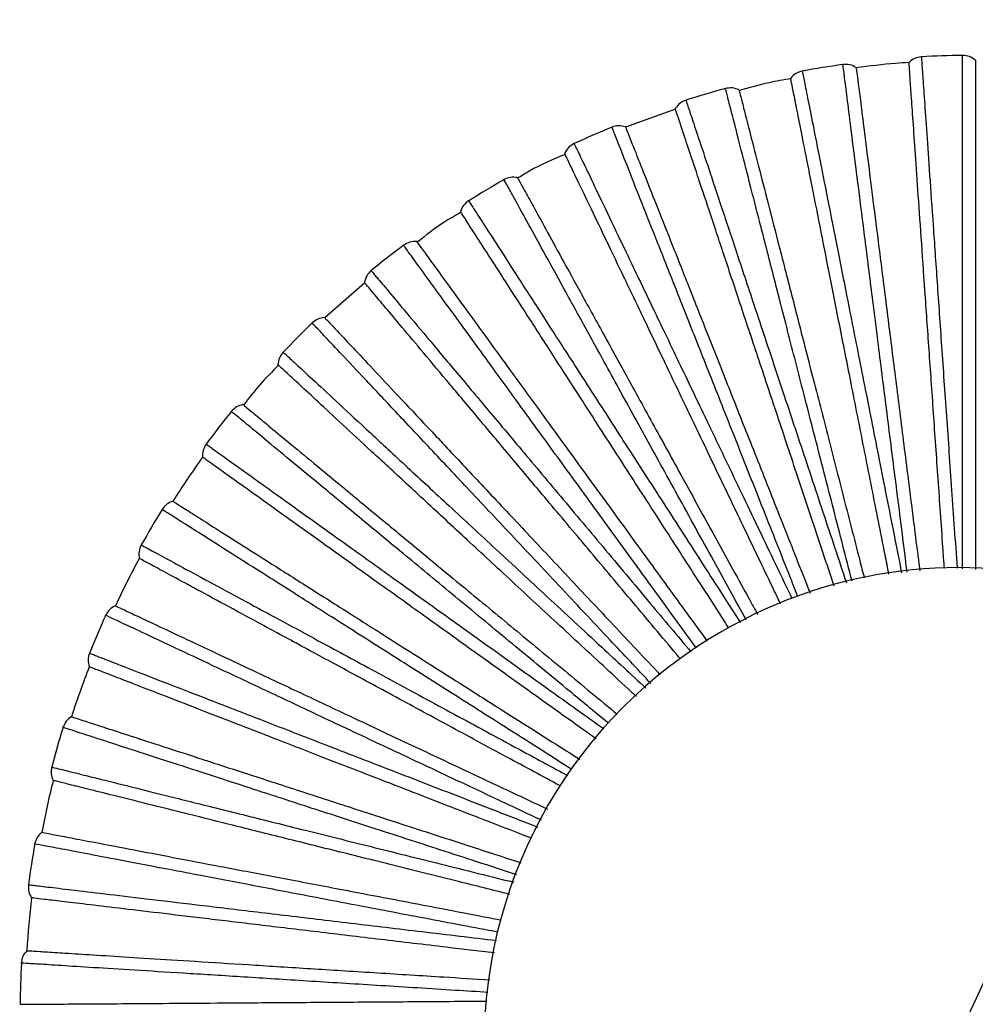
# Paper-space layout '_Inferior' of a CAD drawing. Header units: millimetres. Extents: x -509 to 509, y -547 to 549.
# Tile 17 of 32: x -509 to -408, y 189 to 293. Entities that reach past the tile are written whole.
import ezdxf

# ---------------------------------------------------------------- set-up
doc = ezdxf.new("R2010")
doc.units = ezdxf.units.MM

psp = doc.layouts.new('_Inferior')

# ---------------------------------------------------------------- linework, layer by layer
at = {"color": 7, "linetype": 'Continuous', "lineweight": 25}
for p, q in [((-439.63, 283.44), (-444.88, 281.55)), ((-472.32, 265.17), (-476.52, 261.49))]:
    psp.add_line(p, q, dxfattribs=at)
for centre, radius, start, end in [((-408.08, 188.62), 100.5, 90.7636, 93.2359), ((-408.08, 188.62), 100.5, 97.9633, 100.4361), ((-408.08, 188.62), 100.5, 105.1631, 107.6364), ((-408.08, 188.62), 100.5, 112.363, 114.8366), ((-408.08, 188.62), 100.5, 119.5631, 122.0368), ((-408.08, 188.62), 100.5, 126.7632, 129.2369), ((-408.08, 188.62), 100.5, 133.9634, 136.437), ((-408.08, 188.62), 100.5, 141.1637, 143.6369), ((-408.08, 188.62), 100, 144.4007, 147.5994), ((-408.08, 188.62), 100.5, 148.3639, 150.8367), ((-408.08, 188.62), 100, 151.6005, 154.7995), ((-409.75, 185.2), 50, 300, 120), ((-408.08, 188.62), 100.5, 155.5641, 158.0363), ((-409.75, 185.2), 50, 120, 300), ((-408.08, 188.62), 100, 158.8002, 161.9998), ((-408.08, 188.62), 100.5, 162.7643, 165.2361), ((-408.08, 188.62), 100, 165.9998, 169.2), ((-408.08, 188.62), 100.5, 169.9644, 172.4358), ((-408.08, 188.62), 100, 173.1995, 176.4002), ((-408.08, 188.62), 100.5, 177.1644, 179.6363)]:
    psp.add_arc(centre, radius, start, end, dxfattribs=at)
for points, knots in [([(-450, 0), (-450, 14.73), (-449.28, 29.45), (-446.39, 58.76), (-444.23, 73.34), (-438.48, 102.23), (-434.9, 116.54), (-426.35, 144.72), (-421.38, 158.6), (-410.11, 185.81), (-403.81, 199.14), (-389.92, 225.11), (-382.34, 237.76), (-365.98, 262.25), (-357.2, 274.1), (-338.51, 296.86), (-318.71, 318.71), (-296.86, 338.51), (-274.09, 357.2), (-262.25, 365.98), (-237.76, 382.34), (-225.12, 389.92), (-199.14, 403.81), (-185.81, 410.11), (-158.6, 421.38), (-144.72, 426.35), (-116.54, 434.9), (-102.24, 438.48), (-73.35, 444.23), (-58.76, 446.39), (-29.45, 449.28), (-14.73, 450), (14.73, 450), (29.45, 449.28), (58.76, 446.39), (73.34, 444.23), (102.23, 438.48), (116.54, 434.9), (144.72, 426.35), (158.6, 421.38), (185.81, 410.11), (199.14, 403.81), (225.11, 389.92), (237.76, 382.34), (262.25, 365.98), (274.1, 357.2), (296.86, 338.51), (318.71, 318.71), (338.51, 296.86), (357.2, 274.09), (365.98, 262.25), (382.34, 237.76), (389.92, 225.12), (403.81, 199.14), (410.11, 185.81), (421.38, 158.6), (426.35, 144.72), (434.9, 116.54), (438.48, 102.24), (444.23, 73.35), (446.39, 58.76), (449.28, 29.45), (450, 14.73), (450, 0)], [0, 0, 0, 0, 0.03125, 0.03125, 0.0625, 0.0625, 0.09375, 0.09375, 0.125, 0.125, 0.15625, 0.15625, 0.1875, 0.1875, 0.21875, 0.21875, 0.25, 0.28125, 0.28125, 0.3125, 0.3125, 0.34375, 0.34375, 0.375, 0.375, 0.40625, 0.40625, 0.4375, 0.4375, 0.46875, 0.46875, 0.5, 0.5, 0.53125, 0.53125, 0.5625, 0.5625, 0.59375, 0.59375, 0.625, 0.625, 0.65625, 0.65625, 0.6875, 0.6875, 0.71875, 0.71875, 0.75, 0.78125, 0.78125, 0.8125, 0.8125, 0.84375, 0.84375, 0.875, 0.875, 0.90625, 0.90625, 0.9375, 0.9375, 0.96875, 0.96875, 1, 1, 1, 1]), ([(-409.42, 235.1), (-409.42, 235.12), (-409.42, 237.95), (-409.42, 243.4), (-409.42, 251.27), (-409.42, 258.61), (-409.42, 265.37), (-409.42, 271.42), (-409.42, 276.71), (-409.42, 281.14), (-409.42, 284.65), (-409.42, 287.23), (-409.42, 288.68), (-409.42, 289.28), (-409.42, 289.11), (-409.42, 289.11)], [0, 0, 0, 0, 0.0004734, 0.0909679, 0.1821832, 0.2726676, 0.3632634, 0.4544471, 0.5448665, 0.6355964, 0.7266898, 0.8170741, 0.9079757, 0.9994899, 1, 1, 1, 1]), ([(-415.25, 234.72), (-415.59, 237.42), (-416.28, 242.87), (-417.26, 250.6), (-418.18, 257.89), (-419.03, 264.59), (-419.79, 270.6), (-420.45, 275.84), (-421.01, 280.24), (-421.45, 283.72), (-421.77, 286.28), (-421.95, 287.72), (-422.03, 288.32), (-422.01, 288.15), (-422.01, 288.15)], [0, 0, 0, 0, 0.089418, 0.180788, 0.271427, 0.362177, 0.453517, 0.54409, 0.634975, 0.726224, 0.816762, 0.907819, 0.999489, 1, 1, 1, 1]), ([(-415.06, 288.35), (-415.53, 288.33), (-417.39, 288.23), (-419.23, 287.98), (-420.61, 287.79)], [0, 0, 0, 0, 0.252599, 1, 1, 1, 1]), ([(-411.34, 235.14), (-411.39, 235.88), (-411.61, 239.09), (-412, 244.6), (-412.49, 251.58), (-412.95, 258.23), (-413.39, 264.43), (-413.78, 270.07), (-414.13, 275.04), (-414.42, 279.26), (-414.66, 282.68), (-414.85, 285.3), (-414.97, 287.1), (-415.05, 288.18), (-415.06, 288.31), (-415.06, 288.38)], [0, 0, 0, 0, 0.024455, 0.105189, 0.187593, 0.271231, 0.355627, 0.440276, 0.524665, 0.608292, 0.690679, 0.771393, 0.850052, 0.926339, 1, 1, 1, 1]), ([(-413.76, 288.96), (-413.75, 288.86), (-413.74, 288.66), (-413.63, 287.06), (-413.45, 284.53), (-413.2, 281.02), (-412.9, 276.61), (-412.53, 271.35), (-412.11, 265.3), (-411.64, 258.57), (-411.13, 251.25), (-410.58, 243.4), (-410.2, 237.98), (-410, 235.14), (-410, 235.14)], [0, 0, 0, 0, 0.09102, 0.182167, 0.273467, 0.363959, 0.454702, 0.545884, 0.636331, 0.72723, 0.81828, 0.908714, 0.999782, 1, 1, 1, 1]), ([(-408.08, 288.62), (-408.08, 288.56), (-408.08, 288.43), (-408.08, 287.34), (-408.08, 285.53), (-408.08, 282.91), (-408.08, 279.48), (-408.08, 275.25), (-408.08, 270.27), (-408.08, 264.62), (-408.08, 258.4), (-408.08, 251.73), (-408.08, 244.74), (-408.08, 239.14), (-408.08, 235.84), (-408.08, 235.02)], [0, 0, 0, 0, 0.073476, 0.149572, 0.228034, 0.308545, 0.390725, 0.474142, 0.55832, 0.642756, 0.72694, 0.810368, 0.892565, 0.973097, 1, 1, 1, 1]), ([(-426.29, 287.46), (-426.27, 287.36), (-426.23, 287.17), (-425.92, 285.59), (-425.43, 283.1), (-424.74, 279.65), (-423.89, 275.32), (-422.86, 270.14), (-421.69, 264.19), (-420.38, 257.58), (-418.95, 250.36), (-417.44, 242.72), (-416.37, 237.34), (-415.84, 234.66)], [0, 0, 0, 0, 0.091151, 0.182431, 0.273863, 0.364486, 0.455361, 0.546675, 0.637253, 0.728284, 0.819466, 0.910031, 1, 1, 1, 1]), ([(-420.62, 287.83), (-420.61, 287.77), (-420.59, 287.64), (-420.46, 286.56), (-420.23, 284.77), (-419.9, 282.17), (-419.47, 278.76), (-418.94, 274.57), (-418.32, 269.63), (-417.61, 264.02), (-416.83, 257.85), (-416, 251.24), (-415.12, 244.3), (-414.43, 238.81), (-414.02, 235.61), (-413.93, 234.86)], [0, 0, 0, 0, 0.073646, 0.149917, 0.228559, 0.309256, 0.391626, 0.475235, 0.559606, 0.644238, 0.728615, 0.812236, 0.894622, 0.97534, 1, 1, 1, 1]), ([(-427.5, 286.66), (-428.26, 286.53), (-430.1, 286.22), (-431.89, 285.71), (-432.93, 285.4)], [0, 0, 0, 0, 0.41427, 1, 1, 1, 1]), ([(-417.17, 234.52), (-417.31, 235.2), (-417.92, 238.31), (-418.99, 243.67), (-420.34, 250.53), (-421.64, 257.07), (-422.85, 263.17), (-423.94, 268.71), (-424.91, 273.6), (-425.73, 277.75), (-426.4, 281.12), (-426.91, 283.69), (-427.26, 285.46), (-427.47, 286.52), (-427.5, 286.65), (-427.51, 286.72)], [0, 0, 0, 0, 0.022729, 0.103607, 0.186156, 0.269942, 0.354487, 0.439286, 0.523825, 0.607599, 0.690132, 0.770988, 0.849787, 0.926208, 1, 1, 1, 1]), ([(-421.05, 233.78), (-421.7, 236.3), (-423.04, 241.51), (-424.96, 248.96), (-426.79, 256.08), (-428.47, 262.62), (-429.97, 268.49), (-431.29, 273.61), (-432.39, 277.9), (-433.26, 281.3), (-433.9, 283.79), (-434.27, 285.2), (-434.42, 285.79), (-434.37, 285.62), (-434.37, 285.62)], [0, 0, 0, 0, 0.086114, 0.177816, 0.268784, 0.359864, 0.451534, 0.542436, 0.633651, 0.72523, 0.816097, 0.907484, 0.999487, 1, 1, 1, 1]), ([(-432.95, 285.48), (-432.94, 285.42), (-432.91, 285.29), (-432.63, 284.24), (-432.19, 282.49), (-431.53, 279.95), (-430.68, 276.62), (-429.63, 272.53), (-428.39, 267.7), (-426.98, 262.23), (-425.44, 256.21), (-423.78, 249.75), (-422.04, 242.98), (-420.7, 237.74), (-419.93, 234.74), (-419.77, 234.14)], [0, 0, 0, 0, 0.073954, 0.150545, 0.229517, 0.310551, 0.393266, 0.477225, 0.56195, 0.646936, 0.731667, 0.815638, 0.898369, 0.979425, 1, 1, 1, 1]), ([(-438.53, 284.39), (-438.5, 284.3), (-438.44, 284.11), (-437.93, 282.59), (-437.13, 280.19), (-436.02, 276.85), (-434.63, 272.65), (-432.96, 267.64), (-431.05, 261.89), (-428.92, 255.49), (-426.6, 248.52), (-424.17, 241.21), (-422.48, 236.11), (-421.65, 233.61)], [0, 0, 0, 0, 0.0914575, 0.1830431, 0.2747824, 0.3657096, 0.4568891, 0.54851, 0.6393923, 0.7307289, 0.8222169, 0.9130856, 1, 1, 1, 1]), ([(-422.93, 233.25), (-423.12, 233.83), (-424.1, 236.76), (-425.8, 241.87), (-428.01, 248.51), (-430.11, 254.83), (-432.07, 260.73), (-433.86, 266.1), (-435.43, 270.82), (-436.76, 274.83), (-437.85, 278.09), (-438.68, 280.58), (-439.24, 282.29), (-439.59, 283.32), (-439.63, 283.45), (-439.65, 283.51)], [0, 0, 0, 0, 0.0200912, 0.101187, 0.1839595, 0.2679717, 0.3527446, 0.4377721, 0.5225392, 0.6065399, 0.6892956, 0.77037, 0.8493812, 0.9260092, 1, 1, 1, 1]), ([(-426.76, 232.18), (-427.67, 234.47), (-429.6, 239.35), (-432.38, 246.37), (-435.09, 253.21), (-437.58, 259.48), (-439.81, 265.12), (-441.76, 270.03), (-443.39, 274.15), (-444.68, 277.41), (-445.63, 279.81), (-446.16, 281.16), (-446.39, 281.72), (-446.32, 281.56), (-446.32, 281.56)], [0, 0, 0, 0, 0.081881, 0.1740081, 0.265397, 0.3568984, 0.4489935, 0.5403168, 0.6319537, 0.7239577, 0.8152455, 0.9070558, 0.9994848, 1, 1, 1, 1]), ([(-444.9, 281.6), (-444.87, 281.54), (-444.83, 281.42), (-444.43, 280.41), (-443.76, 278.73), (-442.8, 276.29), (-441.53, 273.1), (-439.97, 269.17), (-438.14, 264.54), (-436.06, 259.28), (-433.77, 253.5), (-431.32, 247.3), (-428.74, 240.8), (-426.78, 235.85), (-425.67, 233.05), (-425.47, 232.54)], [0, 0, 0, 0, 0.074155, 0.150953, 0.23014, 0.311394, 0.394334, 0.478521, 0.563476, 0.648692, 0.733653, 0.817852, 0.900808, 0.982084, 1, 1, 1, 1]), ([(-450.3, 279.82), (-450.25, 279.73), (-450.17, 279.56), (-449.47, 278.11), (-448.38, 275.82), (-446.86, 272.65), (-444.95, 268.66), (-442.67, 263.9), (-440.05, 258.44), (-437.14, 252.35), (-433.96, 245.72), (-430.7, 238.91), (-428.45, 234.2), (-427.38, 231.97)], [0, 0, 0, 0, 0.09193, 0.183988, 0.276201, 0.367598, 0.459248, 0.551342, 0.642693, 0.734501, 0.826462, 0.917799, 1, 1, 1, 1]), ([(-428.58, 231.41), (-428.79, 231.84), (-430.06, 234.49), (-432.33, 239.23), (-435.36, 245.54), (-438.23, 251.55), (-440.92, 257.16), (-443.36, 262.25), (-445.52, 266.74), (-447.34, 270.56), (-448.83, 273.66), (-449.96, 276.02), (-450.74, 277.65), (-451.21, 278.63), (-451.27, 278.75), (-451.29, 278.8)], [0, 0, 0, 0, 0.015704, 0.097163, 0.180306, 0.264694, 0.349846, 0.435255, 0.520401, 0.604778, 0.687904, 0.769342, 0.848707, 0.925678, 1, 1, 1, 1]), ([(-451.24, 278.7), (-452.51, 278.16), (-454.23, 277.43), (-455.81, 276.45), (-456.23, 276.19)], [0, 0, 0, 0, 0.737686, 1, 1, 1, 1]), ([(-432.19, 229.71), (-433.34, 231.8), (-435.83, 236.32), (-439.43, 242.87), (-442.98, 249.31), (-446.23, 255.23), (-449.15, 260.54), (-451.69, 265.17), (-453.83, 269.05), (-455.52, 272.12), (-456.76, 274.38), (-457.46, 275.66), (-457.75, 276.19), (-457.67, 276.04), (-457.67, 276.03)], [0, 0, 0, 0, 0.079405, 0.171781, 0.263416, 0.355164, 0.447508, 0.539077, 0.630961, 0.723213, 0.814747, 0.906805, 0.999483, 1, 1, 1, 1]), ([(-456.26, 276.25), (-456.23, 276.2), (-456.17, 276.08), (-455.64, 275.13), (-454.77, 273.55), (-453.51, 271.25), (-451.86, 268.24), (-449.82, 264.53), (-447.42, 260.17), (-444.7, 255.22), (-441.7, 249.77), (-438.49, 243.93), (-435.12, 237.8), (-432.6, 233.22), (-431.2, 230.67), (-430.98, 230.28)], [0, 0, 0, 0, 0.074398, 0.151447, 0.230893, 0.312414, 0.395625, 0.480088, 0.565321, 0.650816, 0.736055, 0.82053, 0.903758, 0.9853, 1, 1, 1, 1]), ([(-461.39, 273.81), (-461.34, 273.73), (-461.23, 273.57), (-460.36, 272.22), (-458.99, 270.08), (-457.09, 267.13), (-454.69, 263.41), (-451.83, 258.97), (-448.55, 253.88), (-444.9, 248.21), (-440.91, 242.03), (-436.87, 235.75), (-434.09, 231.43), (-432.8, 229.42)], [0, 0, 0, 0, 0.092187, 0.184504, 0.276976, 0.368629, 0.460536, 0.552888, 0.644496, 0.736561, 0.828779, 0.920373, 1, 1, 1, 1]), ([(-462.21, 272.6), (-462.82, 272.25), (-464.43, 271.32), (-465.9, 270.17), (-466.81, 269.45)], [0, 0, 0, 0, 0.377189, 1, 1, 1, 1]), ([(-434.01, 228.85), (-434.19, 229.13), (-435.71, 231.49), (-438.48, 235.79), (-442.27, 241.67), (-445.88, 247.27), (-449.25, 252.5), (-452.31, 257.25), (-455.01, 261.44), (-457.3, 264.99), (-459.16, 267.88), (-460.58, 270.08), (-461.56, 271.6), (-462.15, 272.51), (-462.22, 272.62), (-462.26, 272.68)], [0, 0, 0, 0, 0.011141, 0.092978, 0.176506, 0.261286, 0.346833, 0.432637, 0.518178, 0.602946, 0.686458, 0.768273, 0.848005, 0.925333, 1, 1, 1, 1]), ([(-466.86, 269.52), (-466.83, 269.47), (-466.75, 269.36), (-466.11, 268.49), (-465.05, 267.03), (-463.51, 264.9), (-461.49, 262.13), (-459, 258.7), (-456.08, 254.68), (-452.76, 250.11), (-449.1, 245.07), (-445.18, 239.68), (-441.07, 234.02), (-438.09, 229.92), (-436.47, 227.7), (-436.31, 227.47)], [0, 0, 0, 0, 0.074794, 0.152255, 0.232124, 0.314079, 0.397733, 0.482646, 0.568334, 0.654285, 0.739978, 0.824903, 0.908574, 0.990551, 1, 1, 1, 1]), ([(-437.42, 226.73), (-438.73, 228.53), (-441.67, 232.58), (-445.98, 238.51), (-450.31, 244.46), (-454.28, 249.92), (-457.84, 254.82), (-460.94, 259.1), (-463.55, 262.68), (-465.61, 265.52), (-467.13, 267.61), (-467.98, 268.78), (-468.34, 269.27), (-468.23, 269.13), (-468.23, 269.13)], [0, 0, 0, 0, 0.074737, 0.167581, 0.259681, 0.351894, 0.444706, 0.53674, 0.62909, 0.72181, 0.813808, 0.906333, 0.999481, 1, 1, 1, 1]), ([(-471.65, 266.46), (-471.59, 266.39), (-471.46, 266.23), (-470.43, 265), (-468.8, 263.06), (-466.54, 260.37), (-463.7, 256.98), (-460.31, 252.94), (-456.41, 248.29), (-452.07, 243.13), (-447.35, 237.49), (-442.64, 231.88), (-439.44, 228.06), (-438, 226.34)], [0, 0, 0, 0, 0.092642, 0.185414, 0.278342, 0.370447, 0.462808, 0.555615, 0.647675, 0.740195, 0.832868, 0.924914, 1, 1, 1, 1]), ([(-439.11, 225.6), (-439.24, 225.75), (-440.95, 227.79), (-444.15, 231.61), (-448.65, 236.97), (-452.94, 242.07), (-456.94, 246.84), (-460.57, 251.17), (-463.77, 254.98), (-466.49, 258.22), (-468.69, 260.85), (-470.38, 262.86), (-471.54, 264.24), (-472.24, 265.08), (-472.32, 265.18), (-472.36, 265.23)], [0, 0, 0, 0, 0.0066571, 0.0888647, 0.1727719, 0.2579359, 0.343871, 0.4300642, 0.5159934, 0.6011458, 0.685036, 0.7672219, 0.8473162, 0.9249948, 1, 1, 1, 1]), ([(-476.54, 261.52), (-476.5, 261.47), (-476.41, 261.38), (-475.66, 260.58), (-474.43, 259.27), (-472.63, 257.36), (-470.28, 254.85), (-467.39, 251.77), (-463.98, 248.14), (-460.11, 244.02), (-455.85, 239.49), (-451.29, 234.63), (-446.5, 229.53), (-443.12, 225.93), (-441.33, 224.03), (-441.23, 223.92)], [0, 0, 0, 0, 0.07513, 0.152938, 0.233165, 0.315488, 0.399518, 0.484812, 0.570884, 0.657221, 0.743299, 0.828605, 0.912652, 0.994996, 1, 1, 1, 1]), ([(-442.22, 223.02), (-443.66, 224.56), (-447, 228.11), (-451.93, 233.36), (-456.97, 238.73), (-461.6, 243.65), (-465.74, 248.07), (-469.36, 251.92), (-472.39, 255.15), (-474.8, 257.7), (-476.56, 259.58), (-477.56, 260.64), (-477.97, 261.08), (-477.85, 260.96), (-477.85, 260.96)], [0, 0, 0, 0, 0.070837, 0.164072, 0.256561, 0.349163, 0.442366, 0.534787, 0.627527, 0.720637, 0.813023, 0.905938, 0.999479, 1, 1, 1, 1]), ([(-480.91, 257.88), (-480.83, 257.81), (-480.69, 257.68), (-479.51, 256.59), (-477.65, 254.87), (-475.07, 252.48), (-471.83, 249.47), (-467.95, 245.88), (-463.51, 241.77), (-458.56, 237.18), (-453.16, 232.18), (-447.88, 227.29), (-444.31, 223.98), (-442.75, 222.54)], [0, 0, 0, 0, 0.093018, 0.1861664, 0.279471, 0.3719498, 0.4646851, 0.5578694, 0.6503024, 0.7431975, 0.8362465, 0.9286657, 1, 1, 1, 1]), ([(-481.4, 256.51), (-482.06, 255.84), (-483.38, 254.52), (-484.51, 253.04), (-485.07, 252.31)], [0, 0, 0, 0, 0.504802, 1, 1, 1, 1]), ([(-443.74, 221.64), (-443.81, 221.7), (-445.68, 223.44), (-449.26, 226.75), (-454.39, 231.5), (-459.28, 236.03), (-463.85, 240.26), (-467.99, 244.1), (-471.65, 247.48), (-474.75, 250.35), (-477.27, 252.69), (-479.19, 254.47), (-480.52, 255.69), (-481.31, 256.43), (-481.41, 256.52), (-481.46, 256.57)], [0, 0, 0, 0, 0.003014, 0.085523, 0.169738, 0.255214, 0.341464, 0.427974, 0.514218, 0.599683, 0.683881, 0.766368, 0.846756, 0.92472, 1, 1, 1, 1]), ([(-485.14, 252.36), (-485.09, 252.32), (-484.99, 252.24), (-484.15, 251.55), (-482.76, 250.4), (-480.74, 248.72), (-478.09, 246.54), (-474.83, 243.84), (-471, 240.67), (-466.64, 237.06), (-461.85, 233.1), (-456.71, 228.85), (-451.35, 224.42), (-447.62, 221.32), (-445.77, 219.8)], [0, 0, 0, 0, 0.075548, 0.15379, 0.234464, 0.317245, 0.401743, 0.487512, 0.574064, 0.660881, 0.747439, 0.83322, 0.917735, 1, 1, 1, 1]), ([(-446.69, 218.83), (-448.17, 220.05), (-451.78, 223.04), (-457.2, 227.52), (-462.87, 232.21), (-468.07, 236.51), (-472.74, 240.37), (-476.81, 243.74), (-480.23, 246.56), (-482.93, 248.8), (-484.91, 250.44), (-486.03, 251.37), (-486.5, 251.75), (-486.37, 251.64), (-486.37, 251.64)], [0, 0, 0, 0, 0.064934, 0.158761, 0.251837, 0.345028, 0.438823, 0.531832, 0.62516, 0.718862, 0.811835, 0.90534, 0.999475, 1, 1, 1, 1]), ([(-489.01, 248.21), (-488.93, 248.15), (-488.77, 248.04), (-487.47, 247.1), (-485.41, 245.62), (-482.55, 243.58), (-478.95, 241), (-474.66, 237.93), (-469.73, 234.4), (-464.25, 230.47), (-458.27, 226.19), (-452.55, 222.09), (-448.74, 219.36), (-447.16, 218.23)], [0, 0, 0, 0, 0.093578, 0.187287, 0.281153, 0.374188, 0.467482, 0.561227, 0.654216, 0.747671, 0.84128, 0.934255, 1, 1, 1, 1]), ([(-447.98, 217.19), (-449.89, 218.55), (-453.79, 221.34), (-459.4, 225.36), (-464.82, 229.24), (-469.88, 232.86), (-474.47, 236.15), (-478.52, 239.05), (-481.96, 241.51), (-484.75, 243.51), (-486.89, 245.04), (-488.35, 246.09), (-489.24, 246.72), (-489.34, 246.8), (-489.39, 246.83)], [0, 0, 0, 0, 0.0805982, 0.1652667, 0.2512033, 0.3379181, 0.4248934, 0.5116021, 0.597527, 0.6821784, 0.76511, 0.845931, 0.9243143, 1, 1, 1, 1]), ([(-450.52, 213.97), (-452.02, 214.92), (-455.86, 217.36), (-461.68, 221.05), (-467.9, 225), (-473.6, 228.61), (-478.72, 231.86), (-483.18, 234.69), (-486.92, 237.06), (-489.88, 238.94), (-492.06, 240.32), (-493.28, 241.1), (-493.8, 241.43), (-493.65, 241.34), (-493.65, 241.33)], [0, 0, 0, 0, 0.0605569, 0.1548237, 0.2483353, 0.3419618, 0.436196, 0.5296403, 0.6234055, 0.7175464, 0.8109544, 0.9048971, 0.9994729, 1, 1, 1, 1]), ([(-492.52, 242.2), (-492.46, 242.17), (-492.35, 242.1), (-491.43, 241.52), (-489.91, 240.55), (-487.7, 239.14), (-484.8, 237.31), (-481.23, 235.04), (-477.02, 232.37), (-472.25, 229.34), (-467, 226.01), (-461.37, 222.44), (-455.6, 218.77), (-451.6, 216.24), (-449.69, 215.02)], [0, 0, 0, 0, 0.075865, 0.154433, 0.235445, 0.318573, 0.403425, 0.489553, 0.576467, 0.663647, 0.750567, 0.836707, 0.921576, 1, 1, 1, 1]), ([(-495.84, 237.59), (-495.76, 237.55), (-495.58, 237.45), (-494.17, 236.69), (-491.94, 235.48), (-488.85, 233.81), (-484.96, 231.71), (-480.31, 229.2), (-474.98, 226.31), (-469.05, 223.11), (-462.58, 219.6), (-456.54, 216.34), (-452.57, 214.19), (-451.01, 213.35)], [0, 0, 0, 0, 0.0941238, 0.1883795, 0.2827932, 0.3763713, 0.4702091, 0.5645011, 0.6580329, 0.7520323, 0.8461875, 0.9397053, 1, 1, 1, 1]), ([(-451.76, 212.24), (-453.64, 213.26), (-457.69, 215.44), (-463.6, 218.64), (-469.47, 221.81), (-474.94, 224.77), (-479.91, 227.46), (-484.29, 229.82), (-488.01, 231.84), (-491.03, 233.47), (-493.33, 234.72), (-494.92, 235.57), (-495.88, 236.09), (-495.99, 236.15), (-496.05, 236.18)], [0, 0, 0, 0, 0.074385, 0.159626, 0.246143, 0.333444, 0.421007, 0.508302, 0.594807, 0.680031, 0.763523, 0.84489, 0.923803, 1, 1, 1, 1]), ([(-498.57, 231.2), (-498.51, 231.17), (-498.39, 231.12), (-497.41, 230.65), (-495.77, 229.88), (-493.4, 228.77), (-490.3, 227.31), (-486.47, 225.51), (-481.96, 223.39), (-476.85, 220.98), (-471.22, 218.33), (-465.19, 215.49), (-459.14, 212.64), (-455, 210.7), (-453.09, 209.8)], [0, 0, 0, 0, 0.076277, 0.155272, 0.236725, 0.320304, 0.405617, 0.492213, 0.579599, 0.667254, 0.754646, 0.841254, 0.926583, 1, 1, 1, 1]), ([(-453.73, 208.63), (-455.22, 209.33), (-459.21, 211.2), (-465.32, 214.08), (-471.99, 217.21), (-478.09, 220.09), (-483.58, 222.67), (-488.36, 224.92), (-492.37, 226.8), (-495.54, 228.3), (-497.87, 229.39), (-499.19, 230.01), (-499.74, 230.27), (-499.58, 230.2), (-499.58, 230.19)], [0, 0, 0, 0, 0.056143, 0.150853, 0.244804, 0.33887, 0.433547, 0.52743, 0.621636, 0.716219, 0.810066, 0.90445, 0.99947, 1, 1, 1, 1]), ([(-501.29, 226.21), (-501.2, 226.17), (-501.01, 226.1), (-499.52, 225.52), (-497.15, 224.6), (-493.87, 223.33), (-489.75, 221.73), (-484.83, 219.82), (-479.18, 217.63), (-472.89, 215.19), (-466.03, 212.53), (-459.74, 210.09), (-455.65, 208.5), (-454.12, 207.91)], [0, 0, 0, 0, 0.094533, 0.189199, 0.284023, 0.378009, 0.472255, 0.566957, 0.660896, 0.755304, 0.849869, 0.943793, 1, 1, 1, 1]), ([(-454.77, 206.73), (-456.63, 207.45), (-460.79, 209.06), (-466.92, 211.44), (-473.14, 213.86), (-478.94, 216.1), (-484.21, 218.15), (-488.85, 219.95), (-492.79, 221.48), (-495.99, 222.72), (-498.44, 223.67), (-500.12, 224.32), (-501.13, 224.71), (-501.26, 224.76), (-501.32, 224.78)], [0, 0, 0, 0, 0.069805, 0.155468, 0.242413, 0.330146, 0.418142, 0.505869, 0.592802, 0.678448, 0.762353, 0.844122, 0.923426, 1, 1, 1, 1]), ([(-503.19, 219.52), (-503.13, 219.5), (-503, 219.46), (-501.97, 219.13), (-500.25, 218.57), (-497.76, 217.76), (-494.5, 216.7), (-490.47, 215.39), (-485.74, 213.85), (-480.36, 212.11), (-474.45, 210.18), (-468.1, 208.12), (-461.92, 206.11), (-457.75, 204.76), (-455.92, 204.16)], [0, 0, 0, 0, 0.076774, 0.156284, 0.238267, 0.322391, 0.408259, 0.49542, 0.583375, 0.671601, 0.759562, 0.846734, 0.93262, 1, 1, 1, 1]), ([(-456.35, 202.9), (-457.75, 203.36), (-461.79, 204.67), (-468.06, 206.7), (-475.07, 208.98), (-481.49, 211.06), (-487.25, 212.94), (-492.27, 214.57), (-496.49, 215.94), (-499.82, 217.02), (-502.28, 217.82), (-503.66, 218.27), (-504.24, 218.45), (-504.07, 218.4), (-504.07, 218.4)], [0, 0, 0, 0, 0.050711, 0.145966, 0.240457, 0.335065, 0.430287, 0.524711, 0.619459, 0.714586, 0.808973, 0.9039, 0.999467, 1, 1, 1, 1]), ([(-505.26, 214.23), (-505.17, 214.21), (-504.98, 214.16), (-503.42, 213.77), (-500.96, 213.16), (-497.55, 212.31), (-493.26, 211.24), (-488.14, 209.96), (-482.26, 208.49), (-475.71, 206.86), (-468.57, 205.08), (-462.17, 203.48), (-458.07, 202.46), (-456.63, 202.1)], [0, 0, 0, 0, 0.095042, 0.190218, 0.285553, 0.380044, 0.474798, 0.57001, 0.664455, 0.759371, 0.854445, 0.948876, 1, 1, 1, 1]), ([(-457.07, 200.83), (-458.87, 201.28), (-463.06, 202.33), (-469.32, 203.89), (-475.79, 205.5), (-481.83, 207.01), (-487.31, 208.37), (-492.14, 209.58), (-496.24, 210.6), (-499.58, 211.43), (-502.12, 212.07), (-503.87, 212.5), (-504.92, 212.77), (-505.05, 212.8), (-505.11, 212.81)], [0, 0, 0, 0, 0.065314, 0.15139, 0.238756, 0.326912, 0.415333, 0.503483, 0.590836, 0.676895, 0.761205, 0.84337, 0.923056, 1, 1, 1, 1]), ([(-506.31, 207.36), (-506.25, 207.35), (-506.12, 207.32), (-505.05, 207.12), (-503.28, 206.78), (-500.71, 206.29), (-497.33, 205.65), (-493.18, 204.85), (-488.29, 203.92), (-482.74, 202.86), (-476.63, 201.7), (-470.07, 200.45), (-463.85, 199.26), (-459.72, 198.47), (-458, 198.14)], [0, 0, 0, 0, 0.077244, 0.157242, 0.239727, 0.324367, 0.410762, 0.498456, 0.586951, 0.675717, 0.764218, 0.851924, 0.938336, 1, 1, 1, 1]), ([(-458.32, 196.85), (-459.58, 197.09), (-463.56, 197.84), (-469.85, 199.04), (-477.09, 200.42), (-483.72, 201.69), (-489.67, 202.82), (-494.86, 203.81), (-499.22, 204.64), (-502.66, 205.3), (-505.19, 205.78), (-506.62, 206.05), (-507.22, 206.17), (-507.05, 206.14), (-507.04, 206.14)], [0, 0, 0, 0, 0.044396, 0.140284, 0.235404, 0.330642, 0.426497, 0.521549, 0.616927, 0.712687, 0.807702, 0.903261, 0.999464, 1, 1, 1, 1]), ([(-507.71, 201.85), (-507.61, 201.84), (-507.41, 201.81), (-505.82, 201.62), (-503.3, 201.32), (-499.81, 200.91), (-495.42, 200.38), (-490.18, 199.76), (-484.16, 199.04), (-477.46, 198.24), (-470.16, 197.37), (-463.78, 196.61), (-459.76, 196.13), (-458.47, 195.97)], [0, 0, 0, 0, 0.095636, 0.191406, 0.287337, 0.382419, 0.477764, 0.573571, 0.668606, 0.764116, 0.859784, 0.954804, 1, 1, 1, 1]), ([(-458.69, 194.66), (-460.38, 194.86), (-464.5, 195.35), (-470.75, 196.09), (-477.37, 196.88), (-483.55, 197.62), (-489.16, 198.29), (-494.1, 198.88), (-498.3, 199.38), (-501.71, 199.79), (-504.32, 200.1), (-506.11, 200.31), (-507.19, 200.44), (-507.32, 200.45), (-507.38, 200.46)], [0, 0, 0, 0, 0.059982, 0.146549, 0.234412, 0.323072, 0.411997, 0.50065, 0.588502, 0.675052, 0.759843, 0.842476, 0.922617, 1, 1, 1, 1]), ([(-507.89, 194.9), (-507.82, 194.9), (-507.69, 194.89), (-506.61, 194.82), (-504.81, 194.71), (-502.19, 194.54), (-498.76, 194.33), (-494.54, 194.06), (-489.57, 193.75), (-483.93, 193.39), (-477.73, 193), (-471.06, 192.58), (-464.86, 192.19), (-460.79, 191.94), (-459.16, 191.83)], [0, 0, 0, 0, 0.0775785, 0.1579222, 0.2407645, 0.3257701, 0.4125385, 0.5006123, 0.5894896, 0.6786401, 0.7675235, 0.8556094, 0.9423954, 1, 1, 1, 1]), ([(-459.38, 190.51), (-460.52, 190.58), (-464.41, 190.83), (-470.67, 191.22), (-478.03, 191.68), (-484.76, 192.11), (-490.81, 192.49), (-496.08, 192.82), (-500.5, 193.09), (-504, 193.31), (-506.58, 193.48), (-508.03, 193.57), (-508.63, 193.61), (-508.46, 193.59), (-508.46, 193.59)], [0, 0, 0, 0, 0.039682, 0.136043, 0.231633, 0.32734, 0.423668, 0.519189, 0.615037, 0.71127, 0.806754, 0.902784, 0.999461, 1, 1, 1, 1]), ([(-508.58, 189.26), (-508.48, 189.26), (-508.29, 189.26), (-506.68, 189.27), (-504.14, 189.29), (-500.63, 189.31), (-496.2, 189.34), (-490.93, 189.38), (-484.87, 189.42), (-478.12, 189.47), (-470.76, 189.52), (-464.52, 189.56), (-460.66, 189.59), (-459.53, 189.6)], [0, 0, 0, 0, 0.09624, 0.192614, 0.28915, 0.384832, 0.480779, 0.577191, 0.672825, 0.768937, 0.865209, 0.960829, 1, 1, 1, 1])]:
    psp.add_open_spline(points, degree=3, knots=knots, dxfattribs=at)
for points in [[(-408.08, 288.62), (-408.29, 288.76), (-408.69, 289.05), (-409.18, 289.09), (-409.42, 289.11)], [(-420.62, 287.83), (-420.84, 287.95), (-421.27, 288.18), (-421.76, 288.16), (-422.01, 288.15)], [(-413.76, 288.96), (-414, 288.92), (-414.49, 288.85), (-414.87, 288.53), (-415.06, 288.38)], [(-426.29, 287.46), (-426.53, 287.39), (-427, 287.26), (-427.34, 286.9), (-427.51, 286.72)], [(-432.95, 285.48), (-433.18, 285.57), (-433.64, 285.75), (-434.13, 285.66), (-434.37, 285.62)], [(-438.53, 284.4), (-438.76, 284.3), (-439.21, 284.11), (-439.5, 283.71), (-439.65, 283.51)], [(-444.9, 281.6), (-445.14, 281.66), (-445.62, 281.78), (-446.09, 281.63), (-446.32, 281.56)], [(-450.3, 279.83), (-450.51, 279.7), (-450.94, 279.45), (-451.17, 279.02), (-451.29, 278.8)], [(-456.26, 276.25), (-456.51, 276.28), (-457, 276.34), (-457.45, 276.14), (-457.67, 276.04)], [(-461.4, 273.82), (-461.59, 273.67), (-461.98, 273.37), (-462.16, 272.91), (-462.26, 272.68)], [(-466.86, 269.52), (-467.11, 269.52), (-467.6, 269.52), (-468.03, 269.26), (-468.24, 269.13)], [(-471.65, 266.46), (-471.83, 266.29), (-472.18, 265.94), (-472.3, 265.46), (-472.36, 265.23)], [(-476.54, 261.52), (-476.78, 261.49), (-477.27, 261.42), (-477.66, 261.11), (-477.85, 260.96)], [(-480.91, 257.88), (-481.06, 257.69), (-481.37, 257.3), (-481.43, 256.81), (-481.46, 256.57)], [(-485.14, 252.36), (-485.37, 252.3), (-485.85, 252.17), (-486.2, 251.82), (-486.37, 251.64)], [(-489.01, 248.21), (-489.14, 248), (-489.39, 247.57), (-489.39, 247.08), (-489.39, 246.83)], [(-492.52, 242.2), (-492.75, 242.11), (-493.2, 241.93), (-493.5, 241.53), (-493.65, 241.34)], [(-495.84, 237.6), (-495.94, 237.37), (-496.14, 236.92), (-496.08, 236.43), (-496.05, 236.18)], [(-498.57, 231.2), (-498.78, 231.08), (-499.21, 230.84), (-499.46, 230.41), (-499.58, 230.2)], [(-501.29, 226.21), (-501.36, 225.97), (-501.5, 225.5), (-501.38, 225.02), (-501.32, 224.78)], [(-503.19, 219.52), (-503.39, 219.38), (-503.79, 219.08), (-503.98, 218.63), (-504.07, 218.4)], [(-505.27, 214.23), (-505.31, 213.99), (-505.39, 213.5), (-505.21, 213.04), (-505.11, 212.81)], [(-506.31, 207.36), (-506.49, 207.19), (-506.85, 206.85), (-506.98, 206.37), (-507.05, 206.14)], [(-507.71, 201.85), (-507.72, 201.6), (-507.74, 201.11), (-507.5, 200.68), (-507.38, 200.46)], [(-507.89, 194.9), (-508.04, 194.71), (-508.36, 194.33), (-508.43, 193.84), (-508.46, 193.59)]]:
    psp.add_open_spline(points, degree=3, dxfattribs=at)

doc.saveas('drawing.dxf')
